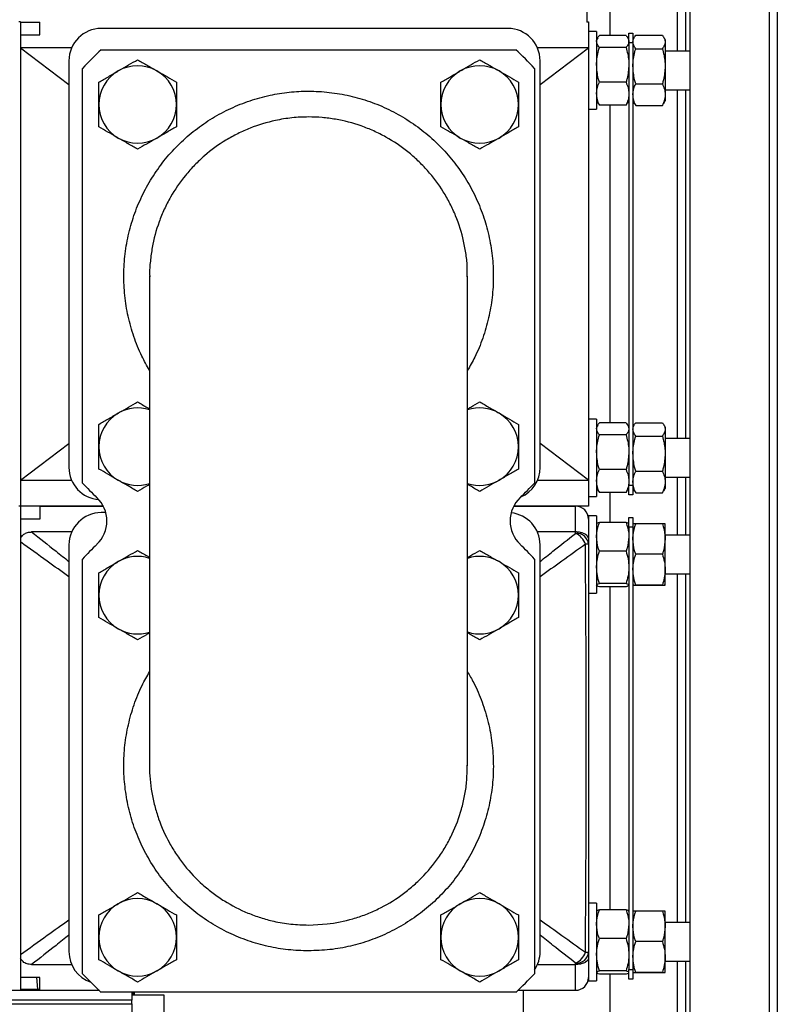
# Model space of a CAD drawing. Header units: millimetres. Extents: x 42 to 514, y 147 to 318.
# Tile 42 of 90: x 249 to 257, y 165 to 175. Entities that reach past the tile are written whole.
import ezdxf

# ---------------------------------------------------------------- set-up
doc = ezdxf.new("R2010")
doc.units = ezdxf.units.MM

msp = doc.modelspace()

# ---------------------------------------------------------------- linework, layer by layer
at = {"color": 8, "linetype": 'Continuous', "lineweight": 25}
for p, q in [((255.865, 197.335), (255.865, 174.483)), ((255.865, 174.083), (255.865, 170.483)), ((255.865, 170.083), (255.865, 169.483)), ((255.865, 169.083), (255.865, 165.483)), ((251.973, 165.458), (252.164, 165.469)), ((255.865, 165.083), (255.865, 155.498)), ((242.001, 164.645), (250.148, 164.645))]:
    msp.add_line(p, q, dxfattribs=at)
at = {"color": 7, "linetype": 'Continuous', "lineweight": 25}
for p, q in [((255.915, 155.498), (255.915, 197.335)), ((256.732, 197.335), (256.732, 155.498)), ((256.815, 197.317), (256.815, 155.517)), ((255.782, 196.7), (255.782, 174.483)), ((254.848, 175.045), (254.848, 174.781)), ((255.087, 174.643), (255.087, 174.92)), ((248.998, 174.783), (248.982, 174.783)), ((248.998, 174.783), (248.998, 169.783)), ((249.198, 174.778), (248.998, 174.778)), ((249.198, 174.65), (249.198, 174.781)), ((254.848, 174.783), (254.865, 174.783)), ((254.865, 174.783), (254.865, 174.517)), ((254.032, 174.717), (249.832, 174.717)), ((254.948, 174.683), (254.865, 174.683)), ((254.948, 174.683), (254.948, 174.613)), ((248.998, 174.65), (249.198, 174.65)), ((254.96, 174.62), (254.948, 174.6)), ((254.948, 174.613), (254.948, 173.883)), ((255.253, 174.643), (254.977, 174.643)), ((255.282, 174.6), (255.27, 174.62)), ((255.282, 174.567), (255.282, 174.667)), ((255.282, 174.667), (255.323, 174.667)), ((255.323, 174.667), (255.323, 174.567)), ((255.338, 174.626), (255.323, 174.6)), ((255.352, 174.645), (255.628, 174.645)), ((255.657, 174.6), (255.642, 174.626)), ((255.657, 174.6), (255.657, 174.576)), ((255.657, 174.576), (255.657, 174.326)), ((249.526, 174.517), (248.998, 174.517)), ((248.998, 174.517), (249.498, 174.136)), ((249.833, 174.496), (254.114, 174.496)), ((254.865, 174.517), (254.337, 174.517)), ((254.365, 174.136), (254.865, 174.517)), ((254.865, 174.517), (254.865, 170.05)), ((255.253, 174.52), (254.977, 174.52)), ((255.282, 174.567), (255.282, 170)), ((255.323, 174.567), (255.282, 174.567)), ((255.323, 174.567), (255.323, 170)), ((255.352, 174.507), (255.628, 174.507)), ((255.915, 174.483), (255.657, 174.483)), ((249.498, 174.383), (249.498, 170.183)), ((254.365, 170.183), (254.365, 174.383)), ((249.64, 170.022), (249.64, 174.304)), ((254.307, 174.304), (254.307, 170.022)), ((255.657, 174.326), (255.657, 174.033)), ((255.253, 174.16), (254.977, 174.16)), ((255.352, 174.145), (255.628, 174.145)), ((255.657, 174.083), (255.915, 174.083)), ((255.782, 174.083), (255.782, 170.483)), ((254.948, 173.967), (254.96, 173.947)), ((255.27, 173.947), (255.282, 173.967)), ((255.323, 173.967), (255.338, 173.941)), ((255.642, 173.94), (255.657, 173.967)), ((255.657, 174.033), (255.657, 173.967)), ((254.865, 173.883), (254.948, 173.883)), ((254.96, 173.947), (254.977, 173.924)), ((255.253, 173.924), (254.977, 173.924)), ((255.087, 170.643), (255.087, 173.924)), ((255.253, 173.924), (255.269, 173.947)), ((255.339, 173.941), (255.352, 173.921)), ((255.352, 173.921), (255.628, 173.921)), ((255.628, 173.921), (255.641, 173.941)), ((250.332, 172.157), (250.332, 167.102)), ((253.615, 167.102), (253.615, 172.157)), ((254.948, 170.683), (254.865, 170.683)), ((254.948, 170.683), (254.948, 170.613)), ((254.96, 170.62), (254.948, 170.6)), ((254.948, 170.613), (254.948, 169.883)), ((255.253, 170.643), (254.977, 170.643)), ((255.282, 170.6), (255.27, 170.62)), ((255.338, 170.626), (255.323, 170.6)), ((255.352, 170.645), (255.628, 170.645)), ((255.657, 170.6), (255.642, 170.626)), ((255.253, 170.52), (254.977, 170.52)), ((255.352, 170.507), (255.628, 170.507)), ((255.657, 170.6), (255.657, 170.576)), ((255.657, 170.576), (255.657, 170.326)), ((248.998, 170.05), (249.498, 170.431)), ((254.865, 170.05), (254.365, 170.431)), ((255.915, 170.483), (255.657, 170.483)), ((255.657, 170.326), (255.657, 170.033)), ((255.253, 170.16), (254.977, 170.16)), ((255.352, 170.145), (255.628, 170.145)), ((248.998, 170.05), (249.526, 170.05)), ((254.337, 170.05), (254.865, 170.05)), ((254.865, 170.05), (254.865, 169.783)), ((255.282, 170), (255.323, 170)), ((255.282, 169.9), (255.282, 170)), ((255.323, 170), (255.323, 169.9)), ((255.657, 170.083), (255.915, 170.083)), ((255.657, 170.033), (255.657, 169.967)), ((255.782, 170.083), (255.782, 169.483)), ((254.948, 169.967), (254.96, 169.947)), ((254.96, 169.947), (254.977, 169.924)), ((255.253, 169.924), (254.977, 169.924)), ((255.087, 169.616), (255.087, 169.924)), ((255.253, 169.924), (255.269, 169.947)), ((255.27, 169.947), (255.282, 169.967)), ((255.323, 169.9), (255.282, 169.9)), ((255.323, 169.967), (255.338, 169.941)), ((255.339, 169.941), (255.352, 169.921)), ((255.352, 169.921), (255.628, 169.921)), ((255.628, 169.921), (255.641, 169.941)), ((255.642, 169.94), (255.657, 169.967)), ((254.865, 169.883), (254.948, 169.883)), ((248.998, 169.783), (248.982, 169.783)), ((249.854, 169.783), (248.998, 169.783)), ((248.998, 169.783), (248.998, 164.783)), ((249.198, 169.783), (249.198, 169.65)), ((249.198, 169.783), (249.854, 169.783)), ((249.88, 169.717), (249.832, 169.717)), ((254.865, 169.783), (254.093, 169.783)), ((254.093, 169.783), (254.732, 169.783)), ((254.732, 169.517), (254.732, 169.783)), ((249.198, 169.65), (248.998, 169.65)), ((254.948, 169.683), (254.865, 169.683)), ((254.865, 169.683), (254.865, 169.65)), ((254.865, 169.65), (254.865, 169.453)), ((254.948, 169.683), (254.948, 168.883)), ((255.253, 169.616), (254.977, 169.616)), ((255.282, 169.667), (255.323, 169.667)), ((255.282, 169.567), (255.282, 169.667)), ((255.323, 169.667), (255.323, 169.567)), ((255.628, 169.602), (255.352, 169.602)), ((255.657, 169.444), (255.657, 169.6)), ((249.526, 169.517), (249.112, 169.517)), ((254.732, 169.517), (254.337, 169.517)), ((254.732, 169.502), (254.732, 169.517)), ((255.323, 169.567), (255.282, 169.567)), ((255.282, 169.567), (255.282, 165)), ((255.323, 169.567), (255.323, 165)), ((254.865, 169.453), (254.865, 169.39)), ((255.915, 169.483), (255.657, 169.483)), ((255.657, 169.128), (255.657, 169.444)), ((249.498, 169.383), (249.498, 165.183)), ((254.365, 165.183), (254.365, 169.383)), ((255.253, 169.318), (254.977, 169.318)), ((255.628, 169.287), (255.352, 169.287)), ((249.64, 164.955), (249.64, 169.237)), ((254.307, 169.237), (254.307, 164.955)), ((255.657, 168.967), (255.657, 169.128)), ((255.657, 169.083), (255.915, 169.083)), ((255.782, 169.083), (255.782, 165.483)), ((255.253, 168.985), (254.977, 168.985)), ((254.865, 168.883), (254.948, 168.883)), ((255.253, 168.951), (254.977, 168.951)), ((255.087, 165.616), (255.087, 168.951)), ((255.628, 168.968), (255.352, 168.968)), ((255.628, 168.965), (255.352, 168.965)), ((254.948, 165.683), (254.865, 165.683)), ((254.948, 165.683), (254.948, 164.883)), ((255.253, 165.616), (254.977, 165.616)), ((255.628, 165.602), (255.352, 165.602)), ((255.657, 165.444), (255.657, 165.6)), ((255.915, 165.483), (255.657, 165.483)), ((255.657, 165.128), (255.657, 165.444)), ((255.253, 165.318), (254.977, 165.318)), ((255.628, 165.287), (255.352, 165.287)), ((254.865, 165.177), (254.865, 165.114)), ((255.657, 164.967), (255.657, 165.128)), ((249.112, 165.05), (249.526, 165.05)), ((254.337, 165.05), (254.732, 165.05)), ((254.732, 165.05), (254.732, 165.065)), ((254.732, 164.783), (254.732, 165.05)), ((254.865, 165.114), (254.865, 164.917)), ((255.657, 165.083), (255.915, 165.083)), ((255.782, 165.083), (255.782, 156.13)), ((249.198, 164.917), (248.998, 164.917)), ((249.163, 164.917), (249.174, 164.794)), ((249.198, 164.783), (249.198, 164.917)), ((254.865, 164.917), (254.865, 164.883)), ((255.253, 164.985), (254.977, 164.985)), ((255.253, 164.951), (254.977, 164.951)), ((255.087, 164.083), (255.087, 164.951)), ((255.282, 164.9), (255.282, 165)), ((255.282, 165), (255.323, 165)), ((255.323, 165), (255.323, 164.9)), ((255.628, 164.968), (255.352, 164.968)), ((255.628, 164.965), (255.352, 164.965)), ((254.865, 164.883), (254.948, 164.883)), ((255.323, 164.9), (255.282, 164.9)), ((249.813, 164.781), (241.922, 164.781)), ((248.998, 164.783), (248.982, 164.783)), ((249.198, 164.794), (248.998, 164.793)), ((249.811, 164.783), (249.198, 164.783)), ((254.114, 164.763), (249.833, 164.763)), ((250.148, 164.763), (250.148, 164.681)), ((250.163, 164.745), (250.148, 164.745)), ((250.148, 164.74), (250.172, 164.74)), ((250.482, 164.733), (250.148, 164.733)), ((250.163, 164.763), (250.163, 164.745)), ((250.172, 164.74), (250.163, 164.745)), ((250.172, 164.763), (250.172, 164.74)), ((250.173, 164.733), (250.173, 164.763)), ((250.482, 163.648), (250.482, 164.733)), ((254.732, 164.783), (254.136, 164.783)), ((254.19, 164.783), (254.19, 164.083)), ((250.148, 164.681), (241.98, 164.681)), ((250.148, 164.645), (250.148, 164.681)), ((250.148, 164.645), (250.148, 164.035))]:
    msp.add_line(p, q, dxfattribs=at)
for centre, radius, start, end in [((249.832, 174.383), 0.333, 90, 180), ((254.032, 174.383), 0.333, 0, 90), ((251.973, 172.163), 3.167, 132.5369, 137.4631), ((251.973, 172.163), 3.167, 42.5369, 47.4631), ((250.208, 173.931), 0.4, 120, 180), ((250.208, 173.931), 0.4, 60, 120), ((250.208, 173.931), 0.4, 0, 60), ((253.741, 173.931), 0.4, 120, 180), ((253.741, 173.931), 0.4, 60, 120), ((253.741, 173.931), 0.4, 0, 60), ((250.208, 173.931), 0.4, 180, 240), ((250.208, 173.931), 0.4, 300, 0), ((253.741, 173.931), 0.4, 180, 240), ((253.741, 173.931), 0.4, 300, 0), ((250.208, 173.931), 0.4, 240, 300), ((253.741, 173.931), 0.4, 240, 300), ((250.208, 170.397), 0.4, 120, 180), ((250.208, 170.397), 0.4, 71.9559, 120), ((253.741, 170.397), 0.4, 60, 108.3759), ((253.741, 170.397), 0.4, 0, 60), ((250.208, 170.397), 0.4, 180, 240), ((253.741, 170.397), 0.4, 300, 0), ((249.832, 170.183), 0.333, 180, 265.9264), ((254.032, 170.183), 0.333, 293.7604, 0), ((251.973, 172.163), 3.167, 222.5369, 226.3699), ((250.208, 170.397), 0.4, 240, 288.0441), ((253.741, 170.397), 0.4, 251.6241, 300), ((251.973, 172.163), 3.167, 313.6301, 317.4631), ((249.558, 169.63), 0.333, 313.6301, 46.3699), ((254.388, 169.63), 0.333, 133.6301, 226.3699), ((249.832, 169.383), 0.333, 90, 180), ((254.032, 169.383), 0.333, 0, 84.0577), ((254.732, 169.65), 0.133, 0, 90), ((254.659, 169.335), 0.182, 17.7703, 66.3149), ((254.742, 169.378), 0.124, 5.3888, 94.3429), ((251.973, 167.096), 3.167, 133.6301, 137.4631), ((251.973, 167.096), 3.167, 42.5369, 46.3699), ((254.837, 168.739), 0.651, 87.5416, 90.3905), ((250.208, 168.864), 0.4, 120, 180), ((250.208, 168.864), 0.4, 71.9559, 120), ((253.741, 168.864), 0.4, 60, 108.3759), ((253.741, 168.864), 0.4, 0, 60), ((250.208, 168.864), 0.4, 180, 240), ((253.741, 168.864), 0.4, 300, 0), ((250.208, 168.864), 0.4, 240, 288.0441), ((253.741, 168.864), 0.4, 251.6241, 300), ((250.208, 165.331), 0.4, 60, 120), ((253.741, 165.331), 0.4, 60, 120), ((250.208, 165.331), 0.4, 120, 180), ((250.208, 165.331), 0.4, 0, 60), ((253.741, 165.331), 0.4, 120, 180), ((253.741, 165.331), 0.4, 0, 60), ((250.208, 165.331), 0.4, 180, 240), ((250.208, 165.331), 0.4, 300, 0), ((253.741, 165.331), 0.4, 180, 240), ((253.741, 165.331), 0.4, 300, 0), ((249.832, 165.183), 0.333, 180, 251.0984), ((254.032, 165.183), 0.333, 325.631, 0), ((254.742, 165.188), 0.124, 265.6564, 354.6114), ((254.659, 165.232), 0.182, 293.6849, 342.2294), ((254.837, 165.829), 0.653, 269.6139, 272.454), ((251.973, 167.096), 3.167, 222.5369, 227.4631), ((250.208, 165.331), 0.4, 240, 300), ((253.741, 165.331), 0.4, 240, 300), ((251.973, 167.096), 3.167, 312.5369, 317.4631), ((254.732, 164.917), 0.133, 270, 0)]:
    msp.add_arc(centre, radius, start, end, dxfattribs=at)
for points, knots in [([(254.948, 174.581), (254.948, 174.583), (254.949, 174.594), (254.955, 174.615), (254.969, 174.633), (254.977, 174.643)], [0, 0, 0, 0, 0.070089, 0.530766, 1, 1, 1, 1]), ([(254.977, 174.52), (254.969, 174.53), (254.953, 174.55), (254.95, 174.571), (254.948, 174.581)], [0, 0, 0, 0, 0.495448, 1, 1, 1, 1]), ([(255.253, 174.643), (255.261, 174.633), (255.277, 174.613), (255.28, 174.592), (255.282, 174.581)], [0, 0, 0, 0, 0.495473, 1, 1, 1, 1]), ([(255.282, 174.581), (255.282, 174.58), (255.281, 174.569), (255.275, 174.548), (255.261, 174.53), (255.253, 174.52)], [0, 0, 0, 0, 0.070095, 0.530789, 1, 1, 1, 1]), ([(255.323, 174.576), (255.323, 174.578), (255.324, 174.59), (255.33, 174.614), (255.344, 174.635), (255.352, 174.645)], [0, 0, 0, 0, 0.0700868, 0.530778, 1, 1, 1, 1]), ([(255.352, 174.507), (255.344, 174.518), (255.328, 174.541), (255.325, 174.564), (255.323, 174.576)], [0, 0, 0, 0, 0.495453, 1, 1, 1, 1]), ([(255.628, 174.645), (255.636, 174.634), (255.652, 174.612), (255.655, 174.588), (255.657, 174.576)], [0, 0, 0, 0, 0.495457, 1, 1, 1, 1]), ([(255.657, 174.576), (255.657, 174.575), (255.656, 174.562), (255.65, 174.539), (255.636, 174.518), (255.628, 174.507)], [0, 0, 0, 0, 0.070091, 0.530782, 1, 1, 1, 1]), ([(254.948, 174.34), (254.949, 174.355), (254.95, 174.416), (254.965, 174.475), (254.977, 174.52)], [0, 0, 0, 0, 0.242386, 1, 1, 1, 1]), ([(255.253, 174.52), (255.265, 174.475), (255.28, 174.416), (255.281, 174.355), (255.282, 174.34)], [0, 0, 0, 0, 0.757614, 1, 1, 1, 1]), ([(255.323, 174.326), (255.324, 174.341), (255.325, 174.402), (255.34, 174.462), (255.352, 174.507)], [0, 0, 0, 0, 0.2423857, 1, 1, 1, 1]), ([(255.628, 174.507), (255.64, 174.462), (255.655, 174.402), (255.656, 174.341), (255.657, 174.326)], [0, 0, 0, 0, 0.7576143, 1, 1, 1, 1]), ([(250.008, 174.277), (250.013, 174.28), (250.048, 174.301), (250.116, 174.34), (250.177, 174.375), (250.208, 174.393)], [0, 0, 0, 0, 0.070102, 0.530789, 1, 1, 1, 1]), ([(250.208, 174.393), (250.24, 174.374), (250.306, 174.336), (250.374, 174.297), (250.408, 174.277)], [0, 0, 0, 0, 0.495467, 1, 1, 1, 1]), ([(253.541, 174.277), (253.546, 174.28), (253.582, 174.301), (253.649, 174.34), (253.71, 174.375), (253.741, 174.393)], [0, 0, 0, 0, 0.070102, 0.530789, 1, 1, 1, 1]), ([(253.741, 174.393), (253.774, 174.374), (253.839, 174.336), (253.907, 174.297), (253.941, 174.277)], [0, 0, 0, 0, 0.49546, 1, 1, 1, 1]), ([(249.808, 174.162), (249.84, 174.18), (249.906, 174.218), (249.974, 174.257), (250.008, 174.277)], [0, 0, 0, 0, 0.49546, 1, 1, 1, 1]), ([(250.408, 174.277), (250.413, 174.274), (250.448, 174.254), (250.516, 174.215), (250.577, 174.179), (250.608, 174.162)], [0, 0, 0, 0, 0.070102, 0.530789, 1, 1, 1, 1]), ([(253.341, 174.162), (253.374, 174.18), (253.439, 174.218), (253.507, 174.257), (253.541, 174.277)], [0, 0, 0, 0, 0.495467, 1, 1, 1, 1]), ([(253.941, 174.277), (253.946, 174.274), (253.982, 174.254), (254.049, 174.215), (254.11, 174.179), (254.141, 174.162)], [0, 0, 0, 0, 0.070088, 0.530782, 1, 1, 1, 1]), ([(254.977, 174.16), (254.973, 174.174), (254.956, 174.232), (254.952, 174.293), (254.948, 174.34)], [0, 0, 0, 0, 0.224399, 1, 1, 1, 1]), ([(255.282, 174.34), (255.278, 174.293), (255.274, 174.232), (255.257, 174.174), (255.253, 174.16)], [0, 0, 0, 0, 0.775601, 1, 1, 1, 1]), ([(255.352, 174.145), (255.348, 174.158), (255.331, 174.217), (255.327, 174.278), (255.323, 174.326)], [0, 0, 0, 0, 0.224399, 1, 1, 1, 1]), ([(255.657, 174.326), (255.653, 174.278), (255.649, 174.217), (255.632, 174.158), (255.628, 174.145)], [0, 0, 0, 0, 0.775601, 1, 1, 1, 1]), ([(249.808, 173.931), (249.808, 173.962), (249.808, 174.025), (249.808, 174.102), (249.808, 174.147), (249.808, 174.162)], [0, 0, 0, 0, 0.399481, 0.805195, 1, 1, 1, 1]), ([(250.608, 174.162), (250.608, 174.147), (250.608, 174.102), (250.608, 174.025), (250.608, 173.962), (250.608, 173.931)], [0, 0, 0, 0, 0.194806, 0.594663, 1, 1, 1, 1]), ([(253.341, 173.931), (253.341, 173.962), (253.341, 174.025), (253.341, 174.102), (253.341, 174.147), (253.341, 174.162)], [0, 0, 0, 0, 0.399481, 0.805195, 1, 1, 1, 1]), ([(254.141, 174.162), (254.141, 174.147), (254.141, 174.102), (254.141, 174.025), (254.141, 173.962), (254.141, 173.931)], [0, 0, 0, 0, 0.194806, 0.594663, 1, 1, 1, 1]), ([(254.948, 174.042), (254.948, 174.045), (254.949, 174.066), (254.955, 174.106), (254.969, 174.142), (254.977, 174.16)], [0, 0, 0, 0, 0.07008, 0.53077, 1, 1, 1, 1]), ([(255.253, 174.16), (255.261, 174.141), (255.277, 174.102), (255.28, 174.062), (255.282, 174.042)], [0, 0, 0, 0, 0.4954601, 1, 1, 1, 1]), ([(255.323, 174.033), (255.323, 174.035), (255.324, 174.056), (255.33, 174.093), (255.344, 174.127), (255.352, 174.145)], [0, 0, 0, 0, 0.070103, 0.530778, 1, 1, 1, 1]), ([(255.628, 174.145), (255.636, 174.127), (255.652, 174.09), (255.655, 174.052), (255.657, 174.033)], [0, 0, 0, 0, 0.49546, 1, 1, 1, 1]), ([(254.977, 173.924), (254.969, 173.943), (254.953, 173.982), (254.95, 174.022), (254.948, 174.042)], [0, 0, 0, 0, 0.495441, 1, 1, 1, 1]), ([(255.282, 174.042), (255.282, 174.039), (255.281, 174.018), (255.275, 173.978), (255.261, 173.942), (255.253, 173.924)], [0, 0, 0, 0, 0.070089, 0.530787, 1, 1, 1, 1]), ([(255.352, 173.921), (255.344, 173.939), (255.328, 173.976), (255.325, 174.014), (255.323, 174.033)], [0, 0, 0, 0, 0.4954801, 1, 1, 1, 1]), ([(255.657, 174.033), (255.657, 174.03), (255.656, 174.01), (255.65, 173.972), (255.636, 173.938), (255.628, 173.921)], [0, 0, 0, 0, 0.070065, 0.530765, 1, 1, 1, 1]), ([(249.808, 173.7), (249.808, 173.729), (249.808, 173.788), (249.808, 173.866), (249.808, 173.914), (249.808, 173.931)], [0, 0, 0, 0, 0.388497, 0.780851, 1, 1, 1, 1]), ([(250.608, 173.931), (250.608, 173.914), (250.608, 173.866), (250.608, 173.789), (250.608, 173.729), (250.608, 173.7)], [0, 0, 0, 0, 0.219149, 0.607266, 1, 1, 1, 1]), ([(253.341, 173.7), (253.341, 173.729), (253.341, 173.788), (253.341, 173.866), (253.341, 173.914), (253.341, 173.931)], [0, 0, 0, 0, 0.388497, 0.780851, 1, 1, 1, 1]), ([(254.141, 173.931), (254.141, 173.914), (254.141, 173.866), (254.141, 173.789), (254.141, 173.729), (254.141, 173.7)], [0, 0, 0, 0, 0.219149, 0.607266, 1, 1, 1, 1]), ([(253.61, 172.152), (253.612, 172.182), (253.616, 172.259), (253.601, 172.382), (253.569, 172.564), (253.513, 172.741), (253.436, 172.909), (253.345, 173.07), (253.234, 173.218), (253.105, 173.351), (252.966, 173.473), (252.813, 173.576), (252.648, 173.659), (252.476, 173.727), (252.297, 173.774), (252.114, 173.798), (251.963, 173.804), (251.801, 173.796), (251.598, 173.763), (251.41, 173.707), (251.241, 173.631), (251.079, 173.542), (250.93, 173.433), (250.795, 173.306), (250.672, 173.167), (250.567, 173.014), (250.482, 172.85), (250.411, 172.678), (250.362, 172.498), (250.339, 172.314), (250.328, 172.212), (250.333, 172.159), (250.333, 172.152)], [0, 0, 0, 0, 0.017343, 0.044561, 0.071779, 0.124554, 0.151729, 0.178904, 0.231634, 0.258787, 0.285941, 0.338654, 0.365799, 0.392944, 0.445656, 0.472801, 0.499945, 0.533077, 0.566577, 0.619321, 0.646483, 0.673646, 0.726447, 0.75364, 0.780833, 0.83374, 0.86099, 0.888239, 0.941341, 0.968693, 0.996044, 1, 1, 1, 1]), ([(250.008, 173.584), (250.003, 173.587), (249.967, 173.608), (249.899, 173.647), (249.839, 173.682), (249.808, 173.7)], [0, 0, 0, 0, 0.0701063, 0.5307886, 1, 1, 1, 1]), ([(250.608, 173.7), (250.575, 173.681), (250.51, 173.643), (250.442, 173.604), (250.408, 173.584)], [0, 0, 0, 0, 0.49546, 1, 1, 1, 1]), ([(253.541, 173.584), (253.536, 173.587), (253.501, 173.608), (253.433, 173.647), (253.372, 173.682), (253.341, 173.7)], [0, 0, 0, 0, 0.070093, 0.530782, 1, 1, 1, 1]), ([(254.141, 173.7), (254.109, 173.681), (254.043, 173.643), (253.975, 173.604), (253.941, 173.584)], [0, 0, 0, 0, 0.495467, 1, 1, 1, 1]), ([(250.208, 173.469), (250.175, 173.488), (250.11, 173.525), (250.042, 173.565), (250.008, 173.584)], [0, 0, 0, 0, 0.49546, 1, 1, 1, 1]), ([(250.408, 173.584), (250.403, 173.582), (250.367, 173.561), (250.299, 173.522), (250.239, 173.487), (250.208, 173.469)], [0, 0, 0, 0, 0.070088, 0.530782, 1, 1, 1, 1]), ([(253.741, 173.469), (253.709, 173.488), (253.643, 173.525), (253.575, 173.565), (253.541, 173.584)], [0, 0, 0, 0, 0.49546, 1, 1, 1, 1]), ([(253.941, 173.584), (253.936, 173.582), (253.901, 173.561), (253.833, 173.522), (253.772, 173.487), (253.741, 173.469)], [0, 0, 0, 0, 0.070102, 0.530789, 1, 1, 1, 1]), ([(250.008, 170.744), (250.013, 170.747), (250.048, 170.767), (250.116, 170.806), (250.177, 170.842), (250.208, 170.859)], [0, 0, 0, 0, 0.0701063, 0.5307886, 1, 1, 1, 1]), ([(250.208, 170.859), (250.24, 170.841), (250.281, 170.817), (250.323, 170.793), (250.332, 170.788)], [0, 0, 0, 0, 0.794497, 1, 1, 1, 1]), ([(253.615, 170.787), (253.626, 170.793), (253.669, 170.818), (253.71, 170.842), (253.741, 170.859)], [0, 0, 0, 0, 0.260377, 1, 1, 1, 1]), ([(253.741, 170.859), (253.774, 170.841), (253.839, 170.803), (253.907, 170.764), (253.941, 170.744)], [0, 0, 0, 0, 0.49546, 1, 1, 1, 1]), ([(249.808, 170.628), (249.84, 170.647), (249.906, 170.685), (249.974, 170.724), (250.008, 170.744)], [0, 0, 0, 0, 0.49546, 1, 1, 1, 1]), ([(253.941, 170.744), (253.946, 170.741), (253.982, 170.72), (254.049, 170.681), (254.11, 170.646), (254.141, 170.628)], [0, 0, 0, 0, 0.070088, 0.530782, 1, 1, 1, 1]), ([(249.808, 170.397), (249.808, 170.429), (249.808, 170.492), (249.808, 170.568), (249.808, 170.614), (249.808, 170.628)], [0, 0, 0, 0, 0.399481, 0.805195, 1, 1, 1, 1]), ([(254.141, 170.628), (254.141, 170.614), (254.141, 170.569), (254.141, 170.492), (254.141, 170.429), (254.141, 170.397)], [0, 0, 0, 0, 0.194806, 0.594663, 1, 1, 1, 1]), ([(254.948, 170.581), (254.948, 170.583), (254.949, 170.594), (254.955, 170.615), (254.969, 170.633), (254.977, 170.643)], [0, 0, 0, 0, 0.070089, 0.53077, 1, 1, 1, 1]), ([(255.253, 170.643), (255.261, 170.633), (255.277, 170.613), (255.28, 170.592), (255.282, 170.581)], [0, 0, 0, 0, 0.495473, 1, 1, 1, 1]), ([(255.323, 170.576), (255.323, 170.578), (255.324, 170.59), (255.33, 170.614), (255.344, 170.635), (255.352, 170.645)], [0, 0, 0, 0, 0.0700868, 0.530778, 1, 1, 1, 1]), ([(255.628, 170.645), (255.636, 170.634), (255.652, 170.612), (255.655, 170.588), (255.657, 170.576)], [0, 0, 0, 0, 0.495457, 1, 1, 1, 1]), ([(254.977, 170.52), (254.969, 170.53), (254.953, 170.55), (254.95, 170.571), (254.948, 170.581)], [0, 0, 0, 0, 0.495446, 1, 1, 1, 1]), ([(254.948, 170.34), (254.949, 170.355), (254.95, 170.416), (254.965, 170.475), (254.977, 170.52)], [0, 0, 0, 0, 0.242383, 1, 1, 1, 1]), ([(255.282, 170.581), (255.282, 170.58), (255.281, 170.569), (255.275, 170.548), (255.261, 170.53), (255.253, 170.52)], [0, 0, 0, 0, 0.070095, 0.530791, 1, 1, 1, 1]), ([(255.253, 170.52), (255.265, 170.475), (255.28, 170.416), (255.281, 170.355), (255.282, 170.34)], [0, 0, 0, 0, 0.757617, 1, 1, 1, 1]), ([(255.352, 170.507), (255.344, 170.518), (255.328, 170.541), (255.325, 170.564), (255.323, 170.576)], [0, 0, 0, 0, 0.495453, 1, 1, 1, 1]), ([(255.323, 170.326), (255.324, 170.341), (255.325, 170.402), (255.34, 170.462), (255.352, 170.507)], [0, 0, 0, 0, 0.2423857, 1, 1, 1, 1]), ([(255.657, 170.576), (255.657, 170.575), (255.656, 170.562), (255.65, 170.539), (255.636, 170.518), (255.628, 170.507)], [0, 0, 0, 0, 0.070091, 0.530782, 1, 1, 1, 1]), ([(255.628, 170.507), (255.64, 170.462), (255.655, 170.402), (255.656, 170.341), (255.657, 170.326)], [0, 0, 0, 0, 0.7576143, 1, 1, 1, 1]), ([(249.808, 170.166), (249.808, 170.196), (249.808, 170.255), (249.808, 170.333), (249.808, 170.38), (249.808, 170.397)], [0, 0, 0, 0, 0.388505, 0.78086, 1, 1, 1, 1]), ([(254.141, 170.397), (254.141, 170.38), (254.141, 170.333), (254.141, 170.255), (254.141, 170.196), (254.141, 170.166)], [0, 0, 0, 0, 0.21914, 0.607266, 1, 1, 1, 1]), ([(254.977, 170.16), (254.973, 170.174), (254.956, 170.232), (254.952, 170.293), (254.948, 170.34)], [0, 0, 0, 0, 0.224399, 1, 1, 1, 1]), ([(255.282, 170.34), (255.278, 170.293), (255.274, 170.232), (255.257, 170.174), (255.253, 170.16)], [0, 0, 0, 0, 0.775601, 1, 1, 1, 1]), ([(255.352, 170.145), (255.348, 170.158), (255.331, 170.217), (255.327, 170.278), (255.323, 170.326)], [0, 0, 0, 0, 0.224399, 1, 1, 1, 1]), ([(255.657, 170.326), (255.653, 170.278), (255.649, 170.217), (255.632, 170.158), (255.628, 170.145)], [0, 0, 0, 0, 0.775601, 1, 1, 1, 1]), ([(250.008, 170.051), (250.003, 170.054), (249.967, 170.074), (249.899, 170.114), (249.839, 170.149), (249.808, 170.166)], [0, 0, 0, 0, 0.0701063, 0.5307928, 1, 1, 1, 1]), ([(254.141, 170.166), (254.109, 170.148), (254.043, 170.11), (253.975, 170.071), (253.941, 170.051)], [0, 0, 0, 0, 0.495463, 1, 1, 1, 1]), ([(254.948, 170.042), (254.948, 170.045), (254.949, 170.066), (254.955, 170.106), (254.969, 170.142), (254.977, 170.16)], [0, 0, 0, 0, 0.07008, 0.53077, 1, 1, 1, 1]), ([(255.253, 170.16), (255.261, 170.141), (255.277, 170.102), (255.28, 170.062), (255.282, 170.042)], [0, 0, 0, 0, 0.4954601, 1, 1, 1, 1]), ([(255.323, 170.033), (255.323, 170.035), (255.324, 170.056), (255.33, 170.093), (255.344, 170.127), (255.352, 170.145)], [0, 0, 0, 0, 0.070103, 0.530778, 1, 1, 1, 1]), ([(255.628, 170.145), (255.636, 170.127), (255.652, 170.09), (255.655, 170.052), (255.657, 170.033)], [0, 0, 0, 0, 0.49546, 1, 1, 1, 1]), ([(250.208, 169.936), (250.175, 169.954), (250.11, 169.992), (250.042, 170.031), (250.008, 170.051)], [0, 0, 0, 0, 0.49546, 1, 1, 1, 1]), ([(250.332, 170.007), (250.321, 170.001), (250.279, 169.977), (250.238, 169.953), (250.208, 169.936)], [0, 0, 0, 0, 0.247448, 1, 1, 1, 1]), ([(253.741, 169.936), (253.709, 169.954), (253.667, 169.978), (253.624, 170.003), (253.615, 170.008)], [0, 0, 0, 0, 0.780861, 1, 1, 1, 1]), ([(253.941, 170.051), (253.936, 170.048), (253.901, 170.028), (253.833, 169.988), (253.772, 169.953), (253.741, 169.936)], [0, 0, 0, 0, 0.070102, 0.530789, 1, 1, 1, 1]), ([(254.977, 169.924), (254.969, 169.943), (254.953, 169.982), (254.95, 170.022), (254.948, 170.042)], [0, 0, 0, 0, 0.495441, 1, 1, 1, 1]), ([(255.282, 170.042), (255.282, 170.039), (255.281, 170.018), (255.275, 169.978), (255.261, 169.942), (255.253, 169.924)], [0, 0, 0, 0, 0.070089, 0.530787, 1, 1, 1, 1]), ([(255.352, 169.921), (255.344, 169.939), (255.328, 169.976), (255.325, 170.014), (255.323, 170.033)], [0, 0, 0, 0, 0.4954801, 1, 1, 1, 1]), ([(255.657, 170.033), (255.657, 170.03), (255.656, 170.01), (255.65, 169.972), (255.636, 169.938), (255.628, 169.921)], [0, 0, 0, 0, 0.070065, 0.530765, 1, 1, 1, 1]), ([(254.948, 169.467), (254.949, 169.479), (254.95, 169.529), (254.965, 169.578), (254.977, 169.616)], [0, 0, 0, 0, 0.242373, 1, 1, 1, 1]), ([(254.977, 169.616), (254.969, 169.613), (254.953, 169.607), (254.95, 169.601), (254.948, 169.598)], [0, 0, 0, 0, 0.4954652, 1, 1, 1, 1]), ([(255.253, 169.616), (255.265, 169.578), (255.28, 169.529), (255.281, 169.479), (255.282, 169.467)], [0, 0, 0, 0, 0.757627, 1, 1, 1, 1]), ([(255.282, 169.598), (255.282, 169.599), (255.281, 169.602), (255.275, 169.608), (255.261, 169.613), (255.253, 169.616)], [0, 0, 0, 0, 0.0700616, 0.5307574, 1, 1, 1, 1]), ([(255.323, 169.444), (255.324, 169.457), (255.325, 169.51), (255.34, 169.562), (255.352, 169.602)], [0, 0, 0, 0, 0.24239, 1, 1, 1, 1]), ([(255.352, 169.602), (255.344, 169.601), (255.328, 169.601), (255.325, 169.6), (255.323, 169.6)], [0, 0, 0, 0, 0.495444, 1, 1, 1, 1]), ([(255.628, 169.602), (255.64, 169.562), (255.655, 169.51), (255.656, 169.457), (255.657, 169.444)], [0, 0, 0, 0, 0.75761, 1, 1, 1, 1]), ([(255.657, 169.6), (255.657, 169.6), (255.656, 169.6), (255.65, 169.601), (255.636, 169.601), (255.628, 169.602)], [0, 0, 0, 0, 0.070096, 0.530793, 1, 1, 1, 1]), ([(248.998, 169.455), (249.006, 169.466), (249.023, 169.488), (249.059, 169.509), (249.09, 169.516), (249.108, 169.516), (249.112, 169.517)], [0, 0, 0, 0, 0.302924, 0.606132, 0.906087, 1, 1, 1, 1]), ([(254.865, 169.453), (254.865, 169.453), (254.865, 169.454), (254.864, 169.46), (254.858, 169.472), (254.838, 169.49), (254.808, 169.504), (254.772, 169.515), (254.745, 169.516), (254.732, 169.517)], [0, 0, 0, 0, 0.001829, 0.04919, 0.276955, 0.475329, 0.654487, 0.827111, 1, 1, 1, 1]), ([(254.833, 165.176), (254.836, 165.62), (254.842, 166.545), (254.843, 167.95), (254.836, 168.91), (254.833, 169.39)], [0, 0, 0, 0, 0.316283, 0.658148, 1, 1, 1, 1]), ([(254.865, 169.39), (254.865, 168.91), (254.865, 167.949), (254.865, 166.545), (254.865, 165.621), (254.865, 165.177)], [0, 0, 0, 0, 0.34186, 0.683709, 1, 1, 1, 1]), ([(254.977, 169.318), (254.973, 169.328), (254.956, 169.377), (254.952, 169.427), (254.948, 169.467)], [0, 0, 0, 0, 0.224395, 1, 1, 1, 1]), ([(255.282, 169.467), (255.278, 169.427), (255.274, 169.377), (255.257, 169.328), (255.253, 169.318)], [0, 0, 0, 0, 0.775605, 1, 1, 1, 1]), ([(255.352, 169.287), (255.348, 169.298), (255.331, 169.35), (255.327, 169.403), (255.323, 169.444)], [0, 0, 0, 0, 0.224399, 1, 1, 1, 1]), ([(255.657, 169.444), (255.653, 169.403), (255.649, 169.35), (255.632, 169.298), (255.628, 169.287)], [0, 0, 0, 0, 0.775601, 1, 1, 1, 1]), ([(250.008, 169.21), (250.013, 169.213), (250.048, 169.234), (250.116, 169.273), (250.177, 169.308), (250.208, 169.326)], [0, 0, 0, 0, 0.0701063, 0.5307886, 1, 1, 1, 1]), ([(250.208, 169.326), (250.24, 169.307), (250.281, 169.284), (250.323, 169.259), (250.332, 169.254)], [0, 0, 0, 0, 0.79449, 1, 1, 1, 1]), ([(253.615, 169.253), (253.626, 169.26), (253.669, 169.284), (253.71, 169.308), (253.741, 169.326)], [0, 0, 0, 0, 0.260377, 1, 1, 1, 1]), ([(253.741, 169.326), (253.774, 169.307), (253.839, 169.269), (253.907, 169.23), (253.941, 169.21)], [0, 0, 0, 0, 0.4954556, 1, 1, 1, 1]), ([(254.948, 169.151), (254.948, 169.155), (254.949, 169.185), (254.955, 169.241), (254.969, 169.292), (254.977, 169.318)], [0, 0, 0, 0, 0.070082, 0.530781, 1, 1, 1, 1]), ([(255.253, 169.318), (255.261, 169.291), (255.277, 169.236), (255.28, 169.18), (255.282, 169.151)], [0, 0, 0, 0, 0.495466, 1, 1, 1, 1]), ([(255.323, 169.128), (255.323, 169.131), (255.324, 169.16), (255.33, 169.214), (255.344, 169.262), (255.352, 169.287)], [0, 0, 0, 0, 0.0701, 0.530791, 1, 1, 1, 1]), ([(255.628, 169.287), (255.636, 169.261), (255.652, 169.209), (255.655, 169.155), (255.657, 169.128)], [0, 0, 0, 0, 0.495462, 1, 1, 1, 1]), ([(249.808, 169.095), (249.84, 169.114), (249.906, 169.152), (249.974, 169.191), (250.008, 169.21)], [0, 0, 0, 0, 0.49546, 1, 1, 1, 1]), ([(253.941, 169.21), (253.946, 169.208), (253.982, 169.187), (254.049, 169.148), (254.11, 169.113), (254.141, 169.095)], [0, 0, 0, 0, 0.070088, 0.530782, 1, 1, 1, 1]), ([(249.808, 168.864), (249.808, 168.895), (249.808, 168.958), (249.808, 169.035), (249.808, 169.08), (249.808, 169.095)], [0, 0, 0, 0, 0.399481, 0.805195, 1, 1, 1, 1]), ([(254.141, 169.095), (254.141, 169.08), (254.141, 169.036), (254.141, 168.959), (254.141, 168.896), (254.141, 168.864)], [0, 0, 0, 0, 0.194806, 0.594663, 1, 1, 1, 1]), ([(254.977, 168.985), (254.969, 169.012), (254.953, 169.067), (254.95, 169.123), (254.948, 169.151)], [0, 0, 0, 0, 0.4954534, 1, 1, 1, 1]), ([(255.282, 169.151), (255.282, 169.147), (255.281, 169.118), (255.275, 169.061), (255.261, 169.011), (255.253, 168.985)], [0, 0, 0, 0, 0.0701, 0.530781, 1, 1, 1, 1]), ([(255.352, 168.968), (255.344, 168.994), (255.328, 169.046), (255.325, 169.1), (255.323, 169.128)], [0, 0, 0, 0, 0.495446, 1, 1, 1, 1]), ([(255.657, 169.128), (255.657, 169.124), (255.656, 169.095), (255.65, 169.041), (255.636, 168.993), (255.628, 168.968)], [0, 0, 0, 0, 0.070091, 0.530787, 1, 1, 1, 1]), ([(254.948, 168.968), (254.948, 168.968), (254.949, 168.971), (254.955, 168.977), (254.969, 168.982), (254.977, 168.985)], [0, 0, 0, 0, 0.070101, 0.530777, 1, 1, 1, 1]), ([(255.253, 168.985), (255.261, 168.982), (255.277, 168.977), (255.28, 168.971), (255.282, 168.968)], [0, 0, 0, 0, 0.495446, 1, 1, 1, 1]), ([(254.977, 168.951), (254.969, 168.954), (254.953, 168.959), (254.95, 168.965), (254.948, 168.968)], [0, 0, 0, 0, 0.4954647, 1, 1, 1, 1]), ([(255.282, 168.968), (255.282, 168.968), (255.281, 168.964), (255.275, 168.959), (255.261, 168.953), (255.253, 168.951)], [0, 0, 0, 0, 0.0700607, 0.5307579, 1, 1, 1, 1]), ([(255.323, 168.967), (255.323, 168.967), (255.324, 168.967), (255.33, 168.968), (255.344, 168.968), (255.352, 168.968)], [0, 0, 0, 0, 0.070096, 0.530793, 1, 1, 1, 1]), ([(255.352, 168.965), (255.344, 168.965), (255.328, 168.966), (255.325, 168.966), (255.323, 168.967)], [0, 0, 0, 0, 0.495444, 1, 1, 1, 1]), ([(255.628, 168.968), (255.636, 168.968), (255.652, 168.967), (255.655, 168.967), (255.657, 168.967)], [0, 0, 0, 0, 0.495444, 1, 1, 1, 1]), ([(255.657, 168.967), (255.657, 168.966), (255.656, 168.966), (255.65, 168.966), (255.636, 168.965), (255.628, 168.965)], [0, 0, 0, 0, 0.070096, 0.530793, 1, 1, 1, 1]), ([(249.808, 168.633), (249.808, 168.663), (249.808, 168.722), (249.808, 168.799), (249.808, 168.847), (249.808, 168.864)], [0, 0, 0, 0, 0.388505, 0.78086, 1, 1, 1, 1]), ([(254.141, 168.864), (254.141, 168.847), (254.141, 168.8), (254.141, 168.722), (254.141, 168.663), (254.141, 168.633)], [0, 0, 0, 0, 0.21914, 0.607266, 1, 1, 1, 1]), ([(250.008, 168.518), (250.003, 168.52), (249.967, 168.541), (249.899, 168.58), (249.839, 168.615), (249.808, 168.633)], [0, 0, 0, 0, 0.0701063, 0.5307928, 1, 1, 1, 1]), ([(254.141, 168.633), (254.109, 168.614), (254.043, 168.577), (253.975, 168.537), (253.941, 168.518)], [0, 0, 0, 0, 0.495463, 1, 1, 1, 1]), ([(250.208, 168.402), (250.175, 168.421), (250.11, 168.459), (250.042, 168.498), (250.008, 168.518)], [0, 0, 0, 0, 0.49546, 1, 1, 1, 1]), ([(250.332, 168.474), (250.321, 168.468), (250.279, 168.443), (250.238, 168.42), (250.208, 168.402)], [0, 0, 0, 0, 0.247448, 1, 1, 1, 1]), ([(253.741, 168.402), (253.709, 168.421), (253.667, 168.445), (253.624, 168.47), (253.615, 168.475)], [0, 0, 0, 0, 0.780861, 1, 1, 1, 1]), ([(253.941, 168.518), (253.936, 168.515), (253.901, 168.494), (253.833, 168.455), (253.772, 168.42), (253.741, 168.402)], [0, 0, 0, 0, 0.070102, 0.530789, 1, 1, 1, 1]), ([(250.332, 167.107), (250.332, 167.104), (250.328, 167.011), (250.344, 166.87), (250.382, 166.689), (250.436, 166.512), (250.512, 166.343), (250.608, 166.185), (250.717, 166.036), (250.844, 165.902), (250.987, 165.785), (251.139, 165.68), (251.304, 165.595), (251.478, 165.532), (251.626, 165.492), (251.792, 165.463), (251.913, 165.46), (251.973, 165.458)], [0, 0, 0, 0, 0.0030382, 0.108701, 0.1631062, 0.2175112, 0.3230331, 0.3773695, 0.4317064, 0.5371568, 0.5914588, 0.6457613, 0.7511859, 0.8054756, 0.8597655, 0.9294531, 1, 1, 1, 1]), ([(252.164, 165.469), (252.164, 165.469), (252.254, 165.48), (252.39, 165.506), (252.565, 165.566), (252.734, 165.639), (252.893, 165.734), (253.038, 165.848), (253.107, 165.912), (253.205, 166.01), (253.294, 166.117), (253.394, 166.273), (253.48, 166.437), (253.545, 166.612), (253.587, 166.792), (253.612, 166.943), (253.61, 167.049), (253.61, 167.108)], [0, 0, 0, 0, 0.000003, 0.113797, 0.172399, 0.230999, 0.344798, 0.4034, 0.462002, 0.462491, 0.57665, 0.635445, 0.694239, 0.808755, 0.867737, 0.92672, 1, 1, 1, 1]), ([(250.008, 165.677), (250.013, 165.68), (250.048, 165.701), (250.116, 165.74), (250.177, 165.775), (250.208, 165.793)], [0, 0, 0, 0, 0.070102, 0.530789, 1, 1, 1, 1]), ([(250.208, 165.793), (250.24, 165.774), (250.306, 165.736), (250.374, 165.697), (250.408, 165.677)], [0, 0, 0, 0, 0.495467, 1, 1, 1, 1]), ([(253.541, 165.677), (253.546, 165.68), (253.582, 165.701), (253.649, 165.74), (253.71, 165.775), (253.741, 165.793)], [0, 0, 0, 0, 0.070102, 0.530789, 1, 1, 1, 1]), ([(253.741, 165.793), (253.774, 165.774), (253.839, 165.736), (253.907, 165.697), (253.941, 165.677)], [0, 0, 0, 0, 0.49546, 1, 1, 1, 1]), ([(249.808, 165.562), (249.84, 165.58), (249.906, 165.618), (249.974, 165.657), (250.008, 165.677)], [0, 0, 0, 0, 0.495458, 1, 1, 1, 1]), ([(250.408, 165.677), (250.413, 165.674), (250.448, 165.654), (250.516, 165.615), (250.577, 165.579), (250.608, 165.562)], [0, 0, 0, 0, 0.0701042, 0.5307907, 1, 1, 1, 1]), ([(253.341, 165.562), (253.374, 165.58), (253.439, 165.618), (253.507, 165.657), (253.541, 165.677)], [0, 0, 0, 0, 0.495465, 1, 1, 1, 1]), ([(253.941, 165.677), (253.946, 165.674), (253.982, 165.654), (254.049, 165.615), (254.11, 165.579), (254.141, 165.562)], [0, 0, 0, 0, 0.070091, 0.530784, 1, 1, 1, 1]), ([(249.808, 165.331), (249.808, 165.362), (249.808, 165.425), (249.808, 165.502), (249.808, 165.547), (249.808, 165.562)], [0, 0, 0, 0, 0.399477, 0.805195, 1, 1, 1, 1]), ([(250.608, 165.562), (250.608, 165.547), (250.608, 165.502), (250.608, 165.425), (250.608, 165.362), (250.608, 165.331)], [0, 0, 0, 0, 0.194806, 0.594667, 1, 1, 1, 1]), ([(253.341, 165.331), (253.341, 165.362), (253.341, 165.425), (253.341, 165.502), (253.341, 165.547), (253.341, 165.562)], [0, 0, 0, 0, 0.399477, 0.805195, 1, 1, 1, 1]), ([(254.141, 165.562), (254.141, 165.547), (254.141, 165.502), (254.141, 165.425), (254.141, 165.362), (254.141, 165.331)], [0, 0, 0, 0, 0.194806, 0.594667, 1, 1, 1, 1]), ([(254.948, 165.467), (254.949, 165.479), (254.95, 165.529), (254.965, 165.578), (254.977, 165.616)], [0, 0, 0, 0, 0.242375, 1, 1, 1, 1]), ([(254.977, 165.616), (254.969, 165.613), (254.953, 165.607), (254.95, 165.601), (254.948, 165.598)], [0, 0, 0, 0, 0.495464, 1, 1, 1, 1]), ([(255.253, 165.616), (255.265, 165.578), (255.28, 165.529), (255.281, 165.479), (255.282, 165.467)], [0, 0, 0, 0, 0.757625, 1, 1, 1, 1]), ([(255.282, 165.598), (255.282, 165.599), (255.281, 165.602), (255.275, 165.608), (255.261, 165.613), (255.253, 165.616)], [0, 0, 0, 0, 0.070061, 0.530758, 1, 1, 1, 1]), ([(255.323, 165.444), (255.324, 165.457), (255.325, 165.51), (255.34, 165.562), (255.352, 165.602)], [0, 0, 0, 0, 0.24239, 1, 1, 1, 1]), ([(255.352, 165.602), (255.344, 165.601), (255.328, 165.601), (255.325, 165.6), (255.323, 165.6)], [0, 0, 0, 0, 0.495444, 1, 1, 1, 1]), ([(255.628, 165.602), (255.64, 165.562), (255.655, 165.51), (255.656, 165.457), (255.657, 165.444)], [0, 0, 0, 0, 0.75761, 1, 1, 1, 1]), ([(255.657, 165.6), (255.657, 165.6), (255.656, 165.6), (255.65, 165.601), (255.636, 165.601), (255.628, 165.602)], [0, 0, 0, 0, 0.070096, 0.530793, 1, 1, 1, 1]), ([(254.977, 165.318), (254.973, 165.328), (254.956, 165.377), (254.952, 165.427), (254.948, 165.467)], [0, 0, 0, 0, 0.224398, 1, 1, 1, 1]), ([(255.282, 165.467), (255.278, 165.427), (255.274, 165.377), (255.257, 165.328), (255.253, 165.318)], [0, 0, 0, 0, 0.775602, 1, 1, 1, 1]), ([(255.352, 165.287), (255.348, 165.298), (255.331, 165.35), (255.327, 165.403), (255.323, 165.444)], [0, 0, 0, 0, 0.224399, 1, 1, 1, 1]), ([(255.657, 165.444), (255.653, 165.403), (255.649, 165.35), (255.632, 165.298), (255.628, 165.287)], [0, 0, 0, 0, 0.775601, 1, 1, 1, 1]), ([(249.808, 165.1), (249.808, 165.129), (249.808, 165.188), (249.808, 165.266), (249.808, 165.314), (249.808, 165.331)], [0, 0, 0, 0, 0.388497, 0.780851, 1, 1, 1, 1]), ([(250.608, 165.331), (250.608, 165.314), (250.608, 165.266), (250.608, 165.189), (250.608, 165.129), (250.608, 165.1)], [0, 0, 0, 0, 0.219149, 0.60727, 1, 1, 1, 1]), ([(253.341, 165.1), (253.341, 165.129), (253.341, 165.188), (253.341, 165.266), (253.341, 165.314), (253.341, 165.331)], [0, 0, 0, 0, 0.388497, 0.780851, 1, 1, 1, 1]), ([(254.141, 165.331), (254.141, 165.314), (254.141, 165.266), (254.141, 165.189), (254.141, 165.129), (254.141, 165.1)], [0, 0, 0, 0, 0.219149, 0.60727, 1, 1, 1, 1]), ([(254.948, 165.151), (254.948, 165.155), (254.949, 165.185), (254.955, 165.241), (254.969, 165.292), (254.977, 165.318)], [0, 0, 0, 0, 0.070087, 0.530781, 1, 1, 1, 1]), ([(255.253, 165.318), (255.261, 165.291), (255.277, 165.236), (255.28, 165.18), (255.282, 165.151)], [0, 0, 0, 0, 0.495461, 1, 1, 1, 1]), ([(255.323, 165.128), (255.323, 165.131), (255.324, 165.16), (255.33, 165.214), (255.344, 165.262), (255.352, 165.287)], [0, 0, 0, 0, 0.070091, 0.530789, 1, 1, 1, 1]), ([(255.628, 165.287), (255.636, 165.261), (255.652, 165.209), (255.655, 165.155), (255.657, 165.128)], [0, 0, 0, 0, 0.495464, 1, 1, 1, 1]), ([(254.977, 164.985), (254.969, 165.012), (254.953, 165.067), (254.95, 165.123), (254.948, 165.151)], [0, 0, 0, 0, 0.495458, 1, 1, 1, 1]), ([(255.282, 165.151), (255.282, 165.147), (255.281, 165.118), (255.275, 165.061), (255.261, 165.011), (255.253, 164.985)], [0, 0, 0, 0, 0.070105, 0.530781, 1, 1, 1, 1]), ([(255.352, 164.968), (255.344, 164.994), (255.328, 165.046), (255.325, 165.1), (255.323, 165.128)], [0, 0, 0, 0, 0.495446, 1, 1, 1, 1]), ([(255.657, 165.128), (255.657, 165.124), (255.656, 165.095), (255.65, 165.041), (255.636, 164.993), (255.628, 164.968)], [0, 0, 0, 0, 0.070095, 0.530791, 1, 1, 1, 1]), ([(249.112, 165.05), (249.097, 165.051), (249.065, 165.054), (249.024, 165.076), (249.006, 165.1), (248.998, 165.111)], [0, 0, 0, 0, 0.344916, 0.692157, 1, 1, 1, 1]), ([(250.008, 164.984), (250.003, 164.987), (249.967, 165.008), (249.899, 165.047), (249.839, 165.082), (249.808, 165.1)], [0, 0, 0, 0, 0.070104, 0.530789, 1, 1, 1, 1]), ([(250.608, 165.1), (250.575, 165.081), (250.51, 165.043), (250.442, 165.004), (250.408, 164.984)], [0, 0, 0, 0, 0.495458, 1, 1, 1, 1]), ([(253.541, 164.984), (253.536, 164.987), (253.501, 165.008), (253.433, 165.047), (253.372, 165.082), (253.341, 165.1)], [0, 0, 0, 0, 0.070091, 0.530782, 1, 1, 1, 1]), ([(254.141, 165.1), (254.109, 165.081), (254.043, 165.043), (253.975, 165.004), (253.941, 164.984)], [0, 0, 0, 0, 0.495465, 1, 1, 1, 1]), ([(254.865, 165.114), (254.865, 165.114), (254.865, 165.113), (254.864, 165.107), (254.858, 165.094), (254.838, 165.076), (254.808, 165.062), (254.772, 165.052), (254.745, 165.051), (254.732, 165.05)], [0, 0, 0, 0, 0.0018288, 0.0491897, 0.2769566, 0.4753306, 0.6544872, 0.8271112, 1, 1, 1, 1]), ([(250.208, 164.869), (250.175, 164.888), (250.11, 164.925), (250.042, 164.965), (250.008, 164.984)], [0, 0, 0, 0, 0.495458, 1, 1, 1, 1]), ([(250.408, 164.984), (250.403, 164.982), (250.367, 164.961), (250.299, 164.922), (250.239, 164.887), (250.208, 164.869)], [0, 0, 0, 0, 0.070091, 0.530784, 1, 1, 1, 1]), ([(253.741, 164.869), (253.709, 164.888), (253.643, 164.925), (253.575, 164.965), (253.541, 164.984)], [0, 0, 0, 0, 0.495458, 1, 1, 1, 1]), ([(253.941, 164.984), (253.936, 164.982), (253.901, 164.961), (253.833, 164.922), (253.772, 164.887), (253.741, 164.869)], [0, 0, 0, 0, 0.0701042, 0.5307907, 1, 1, 1, 1]), ([(254.948, 164.968), (254.948, 164.968), (254.949, 164.971), (254.955, 164.977), (254.969, 164.982), (254.977, 164.985)], [0, 0, 0, 0, 0.070101, 0.530778, 1, 1, 1, 1]), ([(254.977, 164.951), (254.969, 164.954), (254.953, 164.959), (254.95, 164.965), (254.948, 164.968)], [0, 0, 0, 0, 0.495464, 1, 1, 1, 1]), ([(255.253, 164.985), (255.261, 164.982), (255.277, 164.977), (255.28, 164.971), (255.282, 164.968)], [0, 0, 0, 0, 0.495447, 1, 1, 1, 1]), ([(255.282, 164.968), (255.282, 164.968), (255.281, 164.964), (255.275, 164.959), (255.261, 164.953), (255.253, 164.951)], [0, 0, 0, 0, 0.070061, 0.530758, 1, 1, 1, 1]), ([(255.323, 164.967), (255.323, 164.967), (255.324, 164.967), (255.33, 164.968), (255.344, 164.968), (255.352, 164.968)], [0, 0, 0, 0, 0.070096, 0.530793, 1, 1, 1, 1]), ([(255.352, 164.965), (255.344, 164.965), (255.328, 164.966), (255.325, 164.966), (255.323, 164.967)], [0, 0, 0, 0, 0.495444, 1, 1, 1, 1]), ([(255.628, 164.968), (255.636, 164.968), (255.652, 164.967), (255.655, 164.967), (255.657, 164.967)], [0, 0, 0, 0, 0.495444, 1, 1, 1, 1]), ([(255.657, 164.967), (255.657, 164.966), (255.656, 164.966), (255.65, 164.966), (255.636, 164.965), (255.628, 164.965)], [0, 0, 0, 0, 0.070096, 0.530793, 1, 1, 1, 1])]:
    msp.add_open_spline(points, degree=3, knots=knots, dxfattribs=at)
at = {"color": 8, "linetype": 'Continuous', "lineweight": 25}
for points, knots in [([(250.332, 171.186), (250.304, 171.234), (250.24, 171.346), (250.166, 171.533), (250.106, 171.743), (250.072, 171.957), (250.061, 172.174), (250.075, 172.39), (250.114, 172.603), (250.175, 172.81), (250.26, 173.009), (250.367, 173.196), (250.493, 173.371), (250.639, 173.529), (250.801, 173.67), (250.978, 173.793), (251.168, 173.894), (251.368, 173.973), (251.57, 174.029), (251.773, 174.061), (251.978, 174.072), (252.188, 174.06), (252.4, 174.024), (252.606, 173.965), (252.804, 173.882), (252.992, 173.778), (253.167, 173.653), (253.327, 173.51), (253.47, 173.349), (253.594, 173.174), (253.698, 172.986), (253.779, 172.787), (253.839, 172.58), (253.874, 172.368), (253.886, 172.153), (253.873, 171.938), (253.836, 171.725), (253.776, 171.518), (253.703, 171.337), (253.641, 171.231), (253.615, 171.186)], [0, 0, 0, 0, 0.020854, 0.047965, 0.074952, 0.102027, 0.129014, 0.155852, 0.182775, 0.209612, 0.236358, 0.263189, 0.289934, 0.316629, 0.343409, 0.370104, 0.396771, 0.423523, 0.45019, 0.475107, 0.500023, 0.526674, 0.553409, 0.58006, 0.60671, 0.633446, 0.660096, 0.686752, 0.713493, 0.740149, 0.766823, 0.793581, 0.820255, 0.846962, 0.873753, 0.90046, 0.927227, 0.954078, 0.980846, 1, 1, 1, 1]), ([(249.112, 169.517), (249.197, 169.451), (249.326, 169.35), (249.454, 169.247), (249.498, 169.212)], [0, 0, 0, 0, 0.6531028, 1, 1, 1, 1]), ([(254.365, 169.212), (254.409, 169.247), (254.531, 169.345), (254.654, 169.441), (254.732, 169.502)], [0, 0, 0, 0, 0.364697, 1, 1, 1, 1]), ([(249.498, 169.055), (249.423, 169.108), (249.256, 169.227), (249.09, 169.347), (248.998, 169.414)], [0, 0, 0, 0, 0.4481891, 1, 1, 1, 1]), ([(254.833, 169.39), (254.752, 169.332), (254.596, 169.219), (254.44, 169.108), (254.365, 169.055)], [0, 0, 0, 0, 0.520686, 1, 1, 1, 1]), ([(251.973, 165.191), (251.903, 165.193), (251.763, 165.198), (251.553, 165.234), (251.348, 165.292), (251.149, 165.374), (250.961, 165.477), (250.785, 165.601), (250.625, 165.744), (250.481, 165.904), (250.357, 166.079), (250.252, 166.267), (250.17, 166.465), (250.11, 166.672), (250.074, 166.884), (250.061, 167.099), (250.073, 167.314), (250.109, 167.527), (250.168, 167.734), (250.242, 167.918), (250.305, 168.027), (250.332, 168.073)], [0, 0, 0, 0, 0.052434, 0.104868, 0.158163, 0.211627, 0.264923, 0.318226, 0.3717, 0.425004, 0.478336, 0.531837, 0.585168, 0.638553, 0.692108, 0.745493, 0.798976, 0.852629, 0.906112, 0.959772, 1, 1, 1, 1]), ([(253.615, 168.072), (253.637, 168.035), (253.696, 167.935), (253.769, 167.761), (253.833, 167.552), (253.871, 167.338), (253.886, 167.121), (253.876, 166.905), (253.841, 166.691), (253.783, 166.483), (253.702, 166.283), (253.599, 166.094), (253.476, 165.917), (253.333, 165.755), (253.174, 165.611), (252.999, 165.486), (252.811, 165.381), (252.613, 165.297), (252.407, 165.237), (252.193, 165.198), (252.047, 165.194), (251.973, 165.191)], [0, 0, 0, 0, 0.032202, 0.086585, 0.140791, 0.194686, 0.248753, 0.302647, 0.356272, 0.41007, 0.463695, 0.517164, 0.570805, 0.624274, 0.677657, 0.731211, 0.784594, 0.837931, 0.891438, 0.944774, 1, 1, 1, 1]), ([(248.998, 165.153), (249.09, 165.219), (249.256, 165.34), (249.423, 165.458), (249.498, 165.511)], [0, 0, 0, 0, 0.5518109, 1, 1, 1, 1]), ([(254.365, 165.511), (254.44, 165.458), (254.596, 165.347), (254.752, 165.235), (254.833, 165.176)], [0, 0, 0, 0, 0.479313, 1, 1, 1, 1]), ([(249.498, 165.354), (249.454, 165.319), (249.326, 165.216), (249.197, 165.116), (249.112, 165.05)], [0, 0, 0, 0, 0.346897, 1, 1, 1, 1]), ([(254.732, 165.065), (254.654, 165.126), (254.531, 165.221), (254.409, 165.319), (254.365, 165.354)], [0, 0, 0, 0, 0.635304, 1, 1, 1, 1])]:
    msp.add_open_spline(points, degree=3, knots=knots, dxfattribs=at)

doc.saveas('drawing.dxf')
